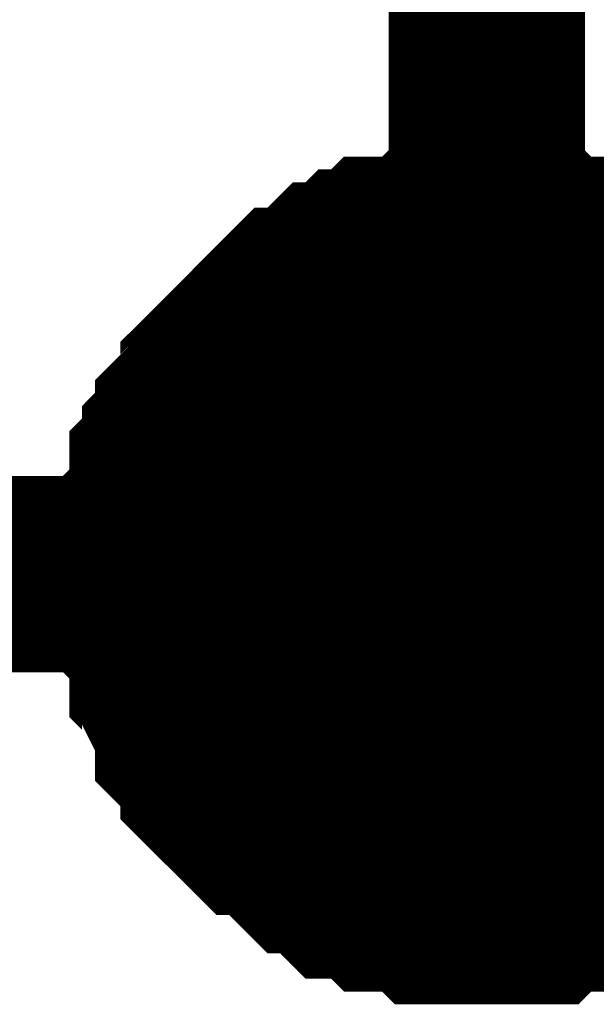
# Model space of a CAD drawing. Header units: inches. Extents: x 0 to 292, y 0 to 193.
# Tile 134 of 256: x 112.332 to 113.212, y 139.796 to 141.299. Entities that reach past the tile are written whole.
import ezdxf

# ---------------------------------------------------------------- set-up
doc = ezdxf.new("R2010")
doc.units = ezdxf.units.IN
doc.layers.add('Sheet', color=255, linetype='Continuous')

msp = doc.modelspace()

# ---------------------------------------------------------------- linework, layer by layer
at = {"layer": 'Sheet'}
for points in [[(113.0446, 142.9868, 0.2997, 0.2997, 0), (113.0446, 140.453, 0.2997, 0.2997, 0)], [(112.538, 140.453, 0.2997, 0.2997, 0), (112.538, 140.4725, 0.2997, 0.2997, 0), (112.538, 140.5114, 0.2997, 0.2997, 0), (112.538, 140.5309, 0.2997, 0.2997, 0), (112.5575, 140.5504, 0.2997, 0.2997, 0), (112.5575, 140.5699, 0.2997, 0.2997, 0), (112.5575, 140.6089, 0.2997, 0.2997, 0), (112.577, 140.6284, 0.2997, 0.2997, 0), (112.577, 140.6479, 0.2997, 0.2997, 0), (112.5964, 140.6674, 0.2997, 0.2997, 0), (112.5964, 140.6869, 0.2997, 0.2997, 0), (112.6159, 140.7064, 0.2997, 0.2997, 0), (112.6354, 140.7258, 0.2997, 0.2997, 0), (112.6354, 140.7453, 0.2997, 0.2997, 0), (112.6549, 140.7648, 0.2997, 0.2997, 0), (112.6744, 140.7843, 0.2997, 0.2997, 0), (112.6939, 140.8038, 0.2997, 0.2997, 0), (112.7133, 140.8233, 0.2997, 0.2997, 0), (112.7328, 140.8428, 0.2997, 0.2997, 0), (112.7523, 140.8623, 0.2997, 0.2997, 0), (112.7718, 140.8623, 0.2997, 0.2997, 0), (112.7913, 140.8818, 0.2997, 0.2997, 0), (112.8108, 140.9013, 0.2997, 0.2997, 0), (112.8302, 140.9013, 0.2997, 0.2997, 0), (112.8497, 140.9208, 0.2997, 0.2997, 0), (112.8692, 140.9208, 0.2997, 0.2997, 0), (112.8887, 140.9403, 0.2997, 0.2997, 0), (112.9277, 140.9403, 0.2997, 0.2997, 0), (112.9472, 140.9403, 0.2997, 0.2997, 0), (112.9666, 140.9597, 0.2997, 0.2997, 0), (112.9861, 140.9597, 0.2997, 0.2997, 0), (113.0251, 140.9597, 0.2997, 0.2997, 0), (113.0446, 140.9597, 0.2997, 0.2997, 0)], [(112.538, 140.453, 0.2997, 0.2997, 0), (112.538, 140.4725, 0.2997, 0.2997, 0), (112.538, 140.5114, 0.2997, 0.2997, 0), (112.538, 140.5309, 0.2997, 0.2997, 0), (112.5575, 140.5504, 0.2997, 0.2997, 0), (112.5575, 140.5699, 0.2997, 0.2997, 0), (112.5575, 140.6089, 0.2997, 0.2997, 0), (112.577, 140.6284, 0.2997, 0.2997, 0), (112.577, 140.6479, 0.2997, 0.2997, 0), (112.5964, 140.6674, 0.2997, 0.2997, 0), (112.5964, 140.6869, 0.2997, 0.2997, 0), (112.6159, 140.7064, 0.2997, 0.2997, 0), (112.6354, 140.7258, 0.2997, 0.2997, 0), (112.6354, 140.7453, 0.2997, 0.2997, 0), (112.6549, 140.7648, 0.2997, 0.2997, 0), (112.6744, 140.7843, 0.2997, 0.2997, 0), (112.6939, 140.8038, 0.2997, 0.2997, 0), (112.7133, 140.8233, 0.2997, 0.2997, 0), (112.7328, 140.8428, 0.2997, 0.2997, 0), (112.7523, 140.8623, 0.2997, 0.2997, 0), (112.7718, 140.8623, 0.2997, 0.2997, 0), (112.7913, 140.8818, 0.2997, 0.2997, 0), (112.8108, 140.9013, 0.2997, 0.2997, 0), (112.8302, 140.9013, 0.2997, 0.2997, 0), (112.8497, 140.9208, 0.2997, 0.2997, 0), (112.8692, 140.9208, 0.2997, 0.2997, 0), (112.8887, 140.9403, 0.2997, 0.2997, 0), (112.9277, 140.9403, 0.2997, 0.2997, 0), (112.9472, 140.9403, 0.2997, 0.2997, 0), (112.9666, 140.9597, 0.2997, 0.2997, 0), (112.9861, 140.9597, 0.2997, 0.2997, 0), (113.0251, 140.9597, 0.2997, 0.2997, 0), (113.0446, 140.9597, 0.2997, 0.2997, 0)], [(112.538, 140.453, 0.2997, 0.2997, 0), (112.538, 140.4725, 0.2997, 0.2997, 0), (112.538, 140.5114, 0.2997, 0.2997, 0), (112.538, 140.5309, 0.2997, 0.2997, 0), (112.5575, 140.5504, 0.2997, 0.2997, 0), (112.5575, 140.5699, 0.2997, 0.2997, 0), (112.5575, 140.6089, 0.2997, 0.2997, 0), (112.577, 140.6284, 0.2997, 0.2997, 0), (112.577, 140.6479, 0.2997, 0.2997, 0), (112.5964, 140.6674, 0.2997, 0.2997, 0), (112.5964, 140.6869, 0.2997, 0.2997, 0), (112.6159, 140.7064, 0.2997, 0.2997, 0), (112.6354, 140.7258, 0.2997, 0.2997, 0), (112.6354, 140.7453, 0.2997, 0.2997, 0), (112.6549, 140.7648, 0.2997, 0.2997, 0), (112.6744, 140.7843, 0.2997, 0.2997, 0), (112.6939, 140.8038, 0.2997, 0.2997, 0), (112.7133, 140.8233, 0.2997, 0.2997, 0), (112.7328, 140.8428, 0.2997, 0.2997, 0), (112.7523, 140.8623, 0.2997, 0.2997, 0), (112.7718, 140.8623, 0.2997, 0.2997, 0), (112.7913, 140.8818, 0.2997, 0.2997, 0), (112.8108, 140.9013, 0.2997, 0.2997, 0), (112.8302, 140.9013, 0.2997, 0.2997, 0), (112.8497, 140.9208, 0.2997, 0.2997, 0), (112.8692, 140.9208, 0.2997, 0.2997, 0), (112.8887, 140.9403, 0.2997, 0.2997, 0), (112.9277, 140.9403, 0.2997, 0.2997, 0), (112.9472, 140.9403, 0.2997, 0.2997, 0), (112.9666, 140.9597, 0.2997, 0.2997, 0), (112.9861, 140.9597, 0.2997, 0.2997, 0), (113.0251, 140.9597, 0.2997, 0.2997, 0), (113.0446, 140.9597, 0.2997, 0.2997, 0)], [(112.538, 140.453, 0.2997, 0.2997, 0), (112.538, 140.4725, 0.2997, 0.2997, 0), (112.538, 140.5114, 0.2997, 0.2997, 0), (112.538, 140.5309, 0.2997, 0.2997, 0), (112.5575, 140.5504, 0.2997, 0.2997, 0), (112.5575, 140.5699, 0.2997, 0.2997, 0), (112.5575, 140.6089, 0.2997, 0.2997, 0), (112.577, 140.6284, 0.2997, 0.2997, 0), (112.577, 140.6479, 0.2997, 0.2997, 0), (112.5964, 140.6674, 0.2997, 0.2997, 0), (112.5964, 140.6869, 0.2997, 0.2997, 0), (112.6159, 140.7064, 0.2997, 0.2997, 0), (112.6354, 140.7258, 0.2997, 0.2997, 0), (112.6354, 140.7453, 0.2997, 0.2997, 0), (112.6549, 140.7648, 0.2997, 0.2997, 0), (112.6744, 140.7843, 0.2997, 0.2997, 0), (112.6939, 140.8038, 0.2997, 0.2997, 0), (112.7133, 140.8233, 0.2997, 0.2997, 0), (112.7328, 140.8428, 0.2997, 0.2997, 0), (112.7523, 140.8623, 0.2997, 0.2997, 0), (112.7718, 140.8623, 0.2997, 0.2997, 0), (112.7913, 140.8818, 0.2997, 0.2997, 0), (112.8108, 140.9013, 0.2997, 0.2997, 0), (112.8302, 140.9013, 0.2997, 0.2997, 0), (112.8497, 140.9208, 0.2997, 0.2997, 0), (112.8692, 140.9208, 0.2997, 0.2997, 0), (112.8887, 140.9403, 0.2997, 0.2997, 0), (112.9277, 140.9403, 0.2997, 0.2997, 0), (112.9472, 140.9403, 0.2997, 0.2997, 0), (112.9666, 140.9597, 0.2997, 0.2997, 0), (112.9861, 140.9597, 0.2997, 0.2997, 0), (113.0251, 140.9597, 0.2997, 0.2997, 0), (113.0446, 140.9597, 0.2997, 0.2997, 0)], [(112.538, 140.453, 0.2997, 0.2997, 0), (112.538, 140.4725, 0.2997, 0.2997, 0), (112.538, 140.5114, 0.2997, 0.2997, 0), (112.538, 140.5309, 0.2997, 0.2997, 0), (112.5575, 140.5504, 0.2997, 0.2997, 0), (112.5575, 140.5699, 0.2997, 0.2997, 0), (112.5575, 140.6089, 0.2997, 0.2997, 0), (112.577, 140.6284, 0.2997, 0.2997, 0), (112.577, 140.6479, 0.2997, 0.2997, 0), (112.5964, 140.6674, 0.2997, 0.2997, 0), (112.5964, 140.6869, 0.2997, 0.2997, 0), (112.6159, 140.7064, 0.2997, 0.2997, 0), (112.6354, 140.7258, 0.2997, 0.2997, 0), (112.6354, 140.7453, 0.2997, 0.2997, 0), (112.6549, 140.7648, 0.2997, 0.2997, 0), (112.6744, 140.7843, 0.2997, 0.2997, 0), (112.6939, 140.8038, 0.2997, 0.2997, 0), (112.7133, 140.8233, 0.2997, 0.2997, 0), (112.7328, 140.8428, 0.2997, 0.2997, 0), (112.7523, 140.8623, 0.2997, 0.2997, 0), (112.7718, 140.8623, 0.2997, 0.2997, 0), (112.7913, 140.8818, 0.2997, 0.2997, 0), (112.8108, 140.9013, 0.2997, 0.2997, 0), (112.8302, 140.9013, 0.2997, 0.2997, 0), (112.8497, 140.9208, 0.2997, 0.2997, 0), (112.8692, 140.9208, 0.2997, 0.2997, 0), (112.8887, 140.9403, 0.2997, 0.2997, 0), (112.9277, 140.9403, 0.2997, 0.2997, 0), (112.9472, 140.9403, 0.2997, 0.2997, 0), (112.9666, 140.9597, 0.2997, 0.2997, 0), (112.9861, 140.9597, 0.2997, 0.2997, 0), (113.0251, 140.9597, 0.2997, 0.2997, 0), (113.0446, 140.9597, 0.2997, 0.2997, 0)], [(113.0446, 140.9597, 0.2997, 0.2997, 0), (113.0446, 140.9597, 0.2997, 0.2997, 0)], [(113.0446, 140.9597, 0.2997, 0.2997, 0), (113.0641, 140.9597, 0.2997, 0.2997, 0), (113.103, 140.9597, 0.2997, 0.2997, 0), (113.1225, 140.9597, 0.2997, 0.2997, 0), (113.142, 140.9403, 0.2997, 0.2997, 0), (113.181, 140.9403, 0.2997, 0.2997, 0), (113.2004, 140.9403, 0.2997, 0.2997, 0), (113.2199, 140.9208, 0.2997, 0.2997, 0), (113.2394, 140.9208, 0.2997, 0.2997, 0), (113.2784, 140.9013, 0.2997, 0.2997, 0), (113.2979, 140.9013, 0.2997, 0.2997, 0), (113.3173, 140.8818, 0.2997, 0.2997, 0), (113.3368, 140.8623, 0.2997, 0.2997, 0), (113.3563, 140.8623, 0.2997, 0.2997, 0), (113.3758, 140.8428, 0.2997, 0.2997, 0)], [(113.0446, 140.9597, 0.2997, 0.2997, 0), (113.0446, 140.9597, 0.2997, 0.2997, 0)], [(113.0446, 140.9597, 0.2997, 0.2997, 0), (113.0641, 140.9597, 0.2997, 0.2997, 0), (113.103, 140.9597, 0.2997, 0.2997, 0), (113.1225, 140.9597, 0.2997, 0.2997, 0), (113.142, 140.9403, 0.2997, 0.2997, 0), (113.181, 140.9403, 0.2997, 0.2997, 0), (113.2004, 140.9403, 0.2997, 0.2997, 0), (113.2199, 140.9208, 0.2997, 0.2997, 0), (113.2394, 140.9208, 0.2997, 0.2997, 0), (113.2784, 140.9013, 0.2997, 0.2997, 0), (113.2979, 140.9013, 0.2997, 0.2997, 0), (113.3173, 140.8818, 0.2997, 0.2997, 0), (113.3368, 140.8623, 0.2997, 0.2997, 0), (113.3563, 140.8623, 0.2997, 0.2997, 0), (113.3758, 140.8428, 0.2997, 0.2997, 0)], [(113.0446, 140.9597, 0.2997, 0.2997, 0), (113.0446, 140.9597, 0.2997, 0.2997, 0)], [(113.0446, 140.9597, 0.2997, 0.2997, 0), (113.0641, 140.9597, 0.2997, 0.2997, 0), (113.103, 140.9597, 0.2997, 0.2997, 0), (113.1225, 140.9597, 0.2997, 0.2997, 0), (113.142, 140.9403, 0.2997, 0.2997, 0), (113.181, 140.9403, 0.2997, 0.2997, 0), (113.2004, 140.9403, 0.2997, 0.2997, 0), (113.2199, 140.9208, 0.2997, 0.2997, 0), (113.2394, 140.9208, 0.2997, 0.2997, 0), (113.2784, 140.9013, 0.2997, 0.2997, 0), (113.2979, 140.9013, 0.2997, 0.2997, 0), (113.3173, 140.8818, 0.2997, 0.2997, 0), (113.3368, 140.8623, 0.2997, 0.2997, 0), (113.3563, 140.8623, 0.2997, 0.2997, 0), (113.3758, 140.8428, 0.2997, 0.2997, 0)], [(113.0446, 140.9597, 0.2997, 0.2997, 0), (113.0446, 140.9597, 0.2997, 0.2997, 0)], [(113.0446, 140.9597, 0.2997, 0.2997, 0), (113.0641, 140.9597, 0.2997, 0.2997, 0), (113.103, 140.9597, 0.2997, 0.2997, 0), (113.1225, 140.9597, 0.2997, 0.2997, 0), (113.142, 140.9403, 0.2997, 0.2997, 0), (113.181, 140.9403, 0.2997, 0.2997, 0), (113.2004, 140.9403, 0.2997, 0.2997, 0), (113.2199, 140.9208, 0.2997, 0.2997, 0), (113.2394, 140.9208, 0.2997, 0.2997, 0), (113.2784, 140.9013, 0.2997, 0.2997, 0), (113.2979, 140.9013, 0.2997, 0.2997, 0), (113.3173, 140.8818, 0.2997, 0.2997, 0), (113.3368, 140.8623, 0.2997, 0.2997, 0), (113.3563, 140.8623, 0.2997, 0.2997, 0), (113.3758, 140.8428, 0.2997, 0.2997, 0)], [(113.0446, 140.9597, 0.2997, 0.2997, 0), (113.0446, 140.9597, 0.2997, 0.2997, 0)], [(113.0446, 140.9597, 0.2997, 0.2997, 0), (113.0641, 140.9597, 0.2997, 0.2997, 0), (113.103, 140.9597, 0.2997, 0.2997, 0), (113.1225, 140.9597, 0.2997, 0.2997, 0), (113.142, 140.9403, 0.2997, 0.2997, 0), (113.181, 140.9403, 0.2997, 0.2997, 0), (113.2004, 140.9403, 0.2997, 0.2997, 0), (113.2199, 140.9208, 0.2997, 0.2997, 0), (113.2394, 140.9208, 0.2997, 0.2997, 0), (113.2784, 140.9013, 0.2997, 0.2997, 0), (113.2979, 140.9013, 0.2997, 0.2997, 0), (113.3173, 140.8818, 0.2997, 0.2997, 0), (113.3368, 140.8623, 0.2997, 0.2997, 0), (113.3563, 140.8623, 0.2997, 0.2997, 0), (113.3758, 140.8428, 0.2997, 0.2997, 0)], [(112.538, 140.453, 0.0991, 0.0991, 0), (112.538, 140.4725, 0.0991, 0.0991, 0), (112.538, 140.5114, 0.0991, 0.0991, 0), (112.538, 140.5309, 0.0991, 0.0991, 0), (112.5575, 140.5504, 0.0991, 0.0991, 0), (112.5575, 140.5699, 0.0991, 0.0991, 0), (112.5575, 140.6089, 0.0991, 0.0991, 0), (112.577, 140.6284, 0.0991, 0.0991, 0), (112.577, 140.6479, 0.0991, 0.0991, 0), (112.5964, 140.6674, 0.0991, 0.0991, 0), (112.5964, 140.6869, 0.0991, 0.0991, 0), (112.6159, 140.7064, 0.0991, 0.0991, 0), (112.6354, 140.7258, 0.0991, 0.0991, 0), (112.6354, 140.7453, 0.0991, 0.0991, 0), (112.6549, 140.7648, 0.0991, 0.0991, 0), (112.6744, 140.7843, 0.0991, 0.0991, 0), (112.6939, 140.8038, 0.0991, 0.0991, 0), (112.7133, 140.8233, 0.0991, 0.0991, 0), (112.7328, 140.8428, 0.0991, 0.0991, 0), (112.7523, 140.8623, 0.0991, 0.0991, 0), (112.7718, 140.8623, 0.0991, 0.0991, 0), (112.7913, 140.8818, 0.0991, 0.0991, 0), (112.8108, 140.9013, 0.0991, 0.0991, 0), (112.8302, 140.9013, 0.0991, 0.0991, 0), (112.8497, 140.9208, 0.0991, 0.0991, 0), (112.8692, 140.9208, 0.0991, 0.0991, 0), (112.8887, 140.9403, 0.0991, 0.0991, 0), (112.9277, 140.9403, 0.0991, 0.0991, 0), (112.9472, 140.9403, 0.0991, 0.0991, 0), (112.9666, 140.9597, 0.0991, 0.0991, 0), (112.9861, 140.9597, 0.0991, 0.0991, 0), (113.0251, 140.9597, 0.0991, 0.0991, 0), (113.0446, 140.9597, 0.0991, 0.0991, 0)], [(112.538, 140.453, 0.0991, 0.0991, 0), (112.538, 140.4725, 0.0991, 0.0991, 0), (112.538, 140.5114, 0.0991, 0.0991, 0), (112.538, 140.5309, 0.0991, 0.0991, 0), (112.5575, 140.5504, 0.0991, 0.0991, 0), (112.5575, 140.5699, 0.0991, 0.0991, 0), (112.5575, 140.6089, 0.0991, 0.0991, 0), (112.577, 140.6284, 0.0991, 0.0991, 0), (112.577, 140.6479, 0.0991, 0.0991, 0), (112.5964, 140.6674, 0.0991, 0.0991, 0), (112.5964, 140.6869, 0.0991, 0.0991, 0), (112.6159, 140.7064, 0.0991, 0.0991, 0), (112.6354, 140.7258, 0.0991, 0.0991, 0), (112.6354, 140.7453, 0.0991, 0.0991, 0), (112.6549, 140.7648, 0.0991, 0.0991, 0), (112.6744, 140.7843, 0.0991, 0.0991, 0), (112.6939, 140.8038, 0.0991, 0.0991, 0), (112.7133, 140.8233, 0.0991, 0.0991, 0), (112.7328, 140.8428, 0.0991, 0.0991, 0), (112.7523, 140.8623, 0.0991, 0.0991, 0), (112.7718, 140.8623, 0.0991, 0.0991, 0), (112.7913, 140.8818, 0.0991, 0.0991, 0), (112.8108, 140.9013, 0.0991, 0.0991, 0), (112.8302, 140.9013, 0.0991, 0.0991, 0), (112.8497, 140.9208, 0.0991, 0.0991, 0), (112.8692, 140.9208, 0.0991, 0.0991, 0), (112.8887, 140.9403, 0.0991, 0.0991, 0), (112.9277, 140.9403, 0.0991, 0.0991, 0), (112.9472, 140.9403, 0.0991, 0.0991, 0), (112.9666, 140.9597, 0.0991, 0.0991, 0), (112.9861, 140.9597, 0.0991, 0.0991, 0), (113.0251, 140.9597, 0.0991, 0.0991, 0), (113.0446, 140.9597, 0.0991, 0.0991, 0)], [(112.538, 140.453, 0.0991, 0.0991, 0), (112.538, 140.4725, 0.0991, 0.0991, 0), (112.538, 140.5114, 0.0991, 0.0991, 0), (112.538, 140.5309, 0.0991, 0.0991, 0), (112.5575, 140.5504, 0.0991, 0.0991, 0), (112.5575, 140.5699, 0.0991, 0.0991, 0), (112.5575, 140.6089, 0.0991, 0.0991, 0), (112.577, 140.6284, 0.0991, 0.0991, 0), (112.577, 140.6479, 0.0991, 0.0991, 0), (112.5964, 140.6674, 0.0991, 0.0991, 0), (112.5964, 140.6869, 0.0991, 0.0991, 0), (112.6159, 140.7064, 0.0991, 0.0991, 0), (112.6354, 140.7258, 0.0991, 0.0991, 0), (112.6354, 140.7453, 0.0991, 0.0991, 0), (112.6549, 140.7648, 0.0991, 0.0991, 0), (112.6744, 140.7843, 0.0991, 0.0991, 0), (112.6939, 140.8038, 0.0991, 0.0991, 0), (112.7133, 140.8233, 0.0991, 0.0991, 0), (112.7328, 140.8428, 0.0991, 0.0991, 0), (112.7523, 140.8623, 0.0991, 0.0991, 0), (112.7718, 140.8623, 0.0991, 0.0991, 0), (112.7913, 140.8818, 0.0991, 0.0991, 0), (112.8108, 140.9013, 0.0991, 0.0991, 0), (112.8302, 140.9013, 0.0991, 0.0991, 0), (112.8497, 140.9208, 0.0991, 0.0991, 0), (112.8692, 140.9208, 0.0991, 0.0991, 0), (112.8887, 140.9403, 0.0991, 0.0991, 0), (112.9277, 140.9403, 0.0991, 0.0991, 0), (112.9472, 140.9403, 0.0991, 0.0991, 0), (112.9666, 140.9597, 0.0991, 0.0991, 0), (112.9861, 140.9597, 0.0991, 0.0991, 0), (113.0251, 140.9597, 0.0991, 0.0991, 0), (113.0446, 140.9597, 0.0991, 0.0991, 0)], [(112.538, 140.453, 0.0991, 0.0991, 0), (112.538, 140.4725, 0.0991, 0.0991, 0), (112.538, 140.5114, 0.0991, 0.0991, 0), (112.538, 140.5309, 0.0991, 0.0991, 0), (112.5575, 140.5504, 0.0991, 0.0991, 0), (112.5575, 140.5699, 0.0991, 0.0991, 0), (112.5575, 140.6089, 0.0991, 0.0991, 0), (112.577, 140.6284, 0.0991, 0.0991, 0), (112.577, 140.6479, 0.0991, 0.0991, 0), (112.5964, 140.6674, 0.0991, 0.0991, 0), (112.5964, 140.6869, 0.0991, 0.0991, 0), (112.6159, 140.7064, 0.0991, 0.0991, 0), (112.6354, 140.7258, 0.0991, 0.0991, 0), (112.6354, 140.7453, 0.0991, 0.0991, 0), (112.6549, 140.7648, 0.0991, 0.0991, 0), (112.6744, 140.7843, 0.0991, 0.0991, 0), (112.6939, 140.8038, 0.0991, 0.0991, 0), (112.7133, 140.8233, 0.0991, 0.0991, 0), (112.7328, 140.8428, 0.0991, 0.0991, 0), (112.7523, 140.8623, 0.0991, 0.0991, 0), (112.7718, 140.8623, 0.0991, 0.0991, 0), (112.7913, 140.8818, 0.0991, 0.0991, 0), (112.8108, 140.9013, 0.0991, 0.0991, 0), (112.8302, 140.9013, 0.0991, 0.0991, 0), (112.8497, 140.9208, 0.0991, 0.0991, 0), (112.8692, 140.9208, 0.0991, 0.0991, 0), (112.8887, 140.9403, 0.0991, 0.0991, 0), (112.9277, 140.9403, 0.0991, 0.0991, 0), (112.9472, 140.9403, 0.0991, 0.0991, 0), (112.9666, 140.9597, 0.0991, 0.0991, 0), (112.9861, 140.9597, 0.0991, 0.0991, 0), (113.0251, 140.9597, 0.0991, 0.0991, 0), (113.0446, 140.9597, 0.0991, 0.0991, 0)], [(112.538, 140.453, 0.0991, 0.0991, 0), (112.538, 140.4725, 0.0991, 0.0991, 0), (112.538, 140.5114, 0.0991, 0.0991, 0), (112.538, 140.5309, 0.0991, 0.0991, 0), (112.5575, 140.5504, 0.0991, 0.0991, 0), (112.5575, 140.5699, 0.0991, 0.0991, 0), (112.5575, 140.6089, 0.0991, 0.0991, 0), (112.577, 140.6284, 0.0991, 0.0991, 0), (112.577, 140.6479, 0.0991, 0.0991, 0), (112.5964, 140.6674, 0.0991, 0.0991, 0), (112.5964, 140.6869, 0.0991, 0.0991, 0), (112.6159, 140.7064, 0.0991, 0.0991, 0), (112.6354, 140.7258, 0.0991, 0.0991, 0), (112.6354, 140.7453, 0.0991, 0.0991, 0), (112.6549, 140.7648, 0.0991, 0.0991, 0), (112.6744, 140.7843, 0.0991, 0.0991, 0), (112.6939, 140.8038, 0.0991, 0.0991, 0), (112.7133, 140.8233, 0.0991, 0.0991, 0), (112.7328, 140.8428, 0.0991, 0.0991, 0), (112.7523, 140.8623, 0.0991, 0.0991, 0), (112.7718, 140.8623, 0.0991, 0.0991, 0), (112.7913, 140.8818, 0.0991, 0.0991, 0), (112.8108, 140.9013, 0.0991, 0.0991, 0), (112.8302, 140.9013, 0.0991, 0.0991, 0), (112.8497, 140.9208, 0.0991, 0.0991, 0), (112.8692, 140.9208, 0.0991, 0.0991, 0), (112.8887, 140.9403, 0.0991, 0.0991, 0), (112.9277, 140.9403, 0.0991, 0.0991, 0), (112.9472, 140.9403, 0.0991, 0.0991, 0), (112.9666, 140.9597, 0.0991, 0.0991, 0), (112.9861, 140.9597, 0.0991, 0.0991, 0), (113.0251, 140.9597, 0.0991, 0.0991, 0), (113.0446, 140.9597, 0.0991, 0.0991, 0)], [(113.0446, 140.9597, 0.0991, 0.0991, 0), (113.0446, 140.9597, 0.0991, 0.0991, 0)], [(113.0446, 140.9597, 0.0991, 0.0991, 0), (113.0641, 140.9597, 0.0991, 0.0991, 0), (113.103, 140.9597, 0.0991, 0.0991, 0), (113.1225, 140.9597, 0.0991, 0.0991, 0), (113.142, 140.9403, 0.0991, 0.0991, 0), (113.181, 140.9403, 0.0991, 0.0991, 0), (113.2004, 140.9403, 0.0991, 0.0991, 0), (113.2199, 140.9208, 0.0991, 0.0991, 0), (113.2394, 140.9208, 0.0991, 0.0991, 0), (113.2784, 140.9013, 0.0991, 0.0991, 0)], [(113.0446, 140.9597, 0.0991, 0.0991, 0), (113.0446, 140.9597, 0.0991, 0.0991, 0)], [(113.0446, 140.9597, 0.0991, 0.0991, 0), (113.0641, 140.9597, 0.0991, 0.0991, 0), (113.103, 140.9597, 0.0991, 0.0991, 0), (113.1225, 140.9597, 0.0991, 0.0991, 0), (113.142, 140.9403, 0.0991, 0.0991, 0), (113.181, 140.9403, 0.0991, 0.0991, 0), (113.2004, 140.9403, 0.0991, 0.0991, 0), (113.2199, 140.9208, 0.0991, 0.0991, 0), (113.2394, 140.9208, 0.0991, 0.0991, 0), (113.2784, 140.9013, 0.0991, 0.0991, 0)], [(113.0446, 140.9597, 0.0991, 0.0991, 0), (113.0446, 140.9597, 0.0991, 0.0991, 0)], [(113.0446, 140.9597, 0.0991, 0.0991, 0), (113.0641, 140.9597, 0.0991, 0.0991, 0), (113.103, 140.9597, 0.0991, 0.0991, 0), (113.1225, 140.9597, 0.0991, 0.0991, 0), (113.142, 140.9403, 0.0991, 0.0991, 0), (113.181, 140.9403, 0.0991, 0.0991, 0), (113.2004, 140.9403, 0.0991, 0.0991, 0), (113.2199, 140.9208, 0.0991, 0.0991, 0), (113.2394, 140.9208, 0.0991, 0.0991, 0), (113.2784, 140.9013, 0.0991, 0.0991, 0)], [(113.0446, 140.9597, 0.0991, 0.0991, 0), (113.0446, 140.9597, 0.0991, 0.0991, 0)], [(113.0446, 140.9597, 0.0991, 0.0991, 0), (113.0641, 140.9597, 0.0991, 0.0991, 0), (113.103, 140.9597, 0.0991, 0.0991, 0), (113.1225, 140.9597, 0.0991, 0.0991, 0), (113.142, 140.9403, 0.0991, 0.0991, 0), (113.181, 140.9403, 0.0991, 0.0991, 0), (113.2004, 140.9403, 0.0991, 0.0991, 0), (113.2199, 140.9208, 0.0991, 0.0991, 0), (113.2394, 140.9208, 0.0991, 0.0991, 0), (113.2784, 140.9013, 0.0991, 0.0991, 0)], [(113.0446, 140.9597, 0.0991, 0.0991, 0), (113.0446, 140.9597, 0.0991, 0.0991, 0)], [(113.0446, 140.9597, 0.0991, 0.0991, 0), (113.0641, 140.9597, 0.0991, 0.0991, 0), (113.103, 140.9597, 0.0991, 0.0991, 0), (113.1225, 140.9597, 0.0991, 0.0991, 0), (113.142, 140.9403, 0.0991, 0.0991, 0), (113.181, 140.9403, 0.0991, 0.0991, 0), (113.2004, 140.9403, 0.0991, 0.0991, 0), (113.2199, 140.9208, 0.0991, 0.0991, 0), (113.2394, 140.9208, 0.0991, 0.0991, 0), (113.2784, 140.9013, 0.0991, 0.0991, 0)], [(112.0314, 140.453, 0.2997, 0.2997, 0), (113.0446, 140.453, 0.2997, 0.2997, 0), (116.1035, 140.453, 0.2997, 0.2997, 0)], [(113.0446, 139.9462, 0.2997, 0.2997, 0), (113.0251, 139.9462, 0.2997, 0.2997, 0), (112.9861, 139.9462, 0.2997, 0.2997, 0), (112.9666, 139.9462, 0.2997, 0.2997, 0), (112.9472, 139.9657, 0.2997, 0.2997, 0), (112.9277, 139.9657, 0.2997, 0.2997, 0), (112.8887, 139.9657, 0.2997, 0.2997, 0), (112.8692, 139.9852, 0.2997, 0.2997, 0), (112.8497, 139.9852, 0.2997, 0.2997, 0), (112.8302, 139.9852, 0.2997, 0.2997, 0), (112.8108, 140.0047, 0.2997, 0.2997, 0), (112.7913, 140.0242, 0.2997, 0.2997, 0), (112.7718, 140.0242, 0.2997, 0.2997, 0), (112.7523, 140.0437, 0.2997, 0.2997, 0), (112.7328, 140.0632, 0.2997, 0.2997, 0), (112.7133, 140.0826, 0.2997, 0.2997, 0), (112.6939, 140.0826, 0.2997, 0.2997, 0), (112.6744, 140.1021, 0.2997, 0.2997, 0), (112.6549, 140.1216, 0.2997, 0.2997, 0), (112.6354, 140.1411, 0.2997, 0.2997, 0), (112.6354, 140.1606, 0.2997, 0.2997, 0), (112.6159, 140.1801, 0.2997, 0.2997, 0), (112.5964, 140.1996, 0.2997, 0.2997, 0), (112.5964, 140.2191, 0.2997, 0.2997, 0), (112.577, 140.2581, 0.2997, 0.2997, 0), (112.577, 140.2776, 0.2997, 0.2997, 0), (112.5575, 140.297, 0.2997, 0.2997, 0), (112.5575, 140.3165, 0.2997, 0.2997, 0), (112.5575, 140.3555, 0.2997, 0.2997, 0), (112.538, 140.375, 0.2997, 0.2997, 0), (112.538, 140.3945, 0.2997, 0.2997, 0), (112.538, 140.4335, 0.2997, 0.2997, 0), (112.538, 140.453, 0.2997, 0.2997, 0)], [(112.538, 140.453, 0.2997, 0.2997, 0), (112.538, 140.453, 0.2997, 0.2997, 0)], [(113.0446, 139.9462, 0.2997, 0.2997, 0), (113.0251, 139.9462, 0.2997, 0.2997, 0), (112.9861, 139.9462, 0.2997, 0.2997, 0), (112.9666, 139.9462, 0.2997, 0.2997, 0), (112.9472, 139.9657, 0.2997, 0.2997, 0), (112.9277, 139.9657, 0.2997, 0.2997, 0), (112.8887, 139.9657, 0.2997, 0.2997, 0), (112.8692, 139.9852, 0.2997, 0.2997, 0), (112.8497, 139.9852, 0.2997, 0.2997, 0), (112.8302, 139.9852, 0.2997, 0.2997, 0), (112.8108, 140.0047, 0.2997, 0.2997, 0), (112.7913, 140.0242, 0.2997, 0.2997, 0), (112.7718, 140.0242, 0.2997, 0.2997, 0), (112.7523, 140.0437, 0.2997, 0.2997, 0), (112.7328, 140.0632, 0.2997, 0.2997, 0), (112.7133, 140.0826, 0.2997, 0.2997, 0), (112.6939, 140.0826, 0.2997, 0.2997, 0), (112.6744, 140.1021, 0.2997, 0.2997, 0), (112.6549, 140.1216, 0.2997, 0.2997, 0), (112.6354, 140.1411, 0.2997, 0.2997, 0), (112.6354, 140.1606, 0.2997, 0.2997, 0), (112.6159, 140.1801, 0.2997, 0.2997, 0), (112.5964, 140.1996, 0.2997, 0.2997, 0), (112.5964, 140.2191, 0.2997, 0.2997, 0), (112.577, 140.2581, 0.2997, 0.2997, 0), (112.577, 140.2776, 0.2997, 0.2997, 0), (112.5575, 140.297, 0.2997, 0.2997, 0), (112.5575, 140.3165, 0.2997, 0.2997, 0), (112.5575, 140.3555, 0.2997, 0.2997, 0), (112.538, 140.375, 0.2997, 0.2997, 0), (112.538, 140.3945, 0.2997, 0.2997, 0), (112.538, 140.4335, 0.2997, 0.2997, 0), (112.538, 140.453, 0.2997, 0.2997, 0)], [(112.538, 140.453, 0.2997, 0.2997, 0), (112.538, 140.453, 0.2997, 0.2997, 0)], [(113.0446, 139.9462, 0.2997, 0.2997, 0), (113.0251, 139.9462, 0.2997, 0.2997, 0), (112.9861, 139.9462, 0.2997, 0.2997, 0), (112.9666, 139.9462, 0.2997, 0.2997, 0), (112.9472, 139.9657, 0.2997, 0.2997, 0), (112.9277, 139.9657, 0.2997, 0.2997, 0), (112.8887, 139.9657, 0.2997, 0.2997, 0), (112.8692, 139.9852, 0.2997, 0.2997, 0), (112.8497, 139.9852, 0.2997, 0.2997, 0), (112.8302, 139.9852, 0.2997, 0.2997, 0), (112.8108, 140.0047, 0.2997, 0.2997, 0), (112.7913, 140.0242, 0.2997, 0.2997, 0), (112.7718, 140.0242, 0.2997, 0.2997, 0), (112.7523, 140.0437, 0.2997, 0.2997, 0), (112.7328, 140.0632, 0.2997, 0.2997, 0), (112.7133, 140.0826, 0.2997, 0.2997, 0), (112.6939, 140.0826, 0.2997, 0.2997, 0), (112.6744, 140.1021, 0.2997, 0.2997, 0), (112.6549, 140.1216, 0.2997, 0.2997, 0), (112.6354, 140.1411, 0.2997, 0.2997, 0), (112.6354, 140.1606, 0.2997, 0.2997, 0), (112.6159, 140.1801, 0.2997, 0.2997, 0), (112.5964, 140.1996, 0.2997, 0.2997, 0), (112.5964, 140.2191, 0.2997, 0.2997, 0), (112.577, 140.2581, 0.2997, 0.2997, 0), (112.577, 140.2776, 0.2997, 0.2997, 0), (112.5575, 140.297, 0.2997, 0.2997, 0), (112.5575, 140.3165, 0.2997, 0.2997, 0), (112.5575, 140.3555, 0.2997, 0.2997, 0), (112.538, 140.375, 0.2997, 0.2997, 0), (112.538, 140.3945, 0.2997, 0.2997, 0), (112.538, 140.4335, 0.2997, 0.2997, 0), (112.538, 140.453, 0.2997, 0.2997, 0)], [(112.538, 140.453, 0.2997, 0.2997, 0), (112.538, 140.453, 0.2997, 0.2997, 0)], [(113.0446, 139.9462, 0.2997, 0.2997, 0), (113.0251, 139.9462, 0.2997, 0.2997, 0), (112.9861, 139.9462, 0.2997, 0.2997, 0), (112.9666, 139.9462, 0.2997, 0.2997, 0), (112.9472, 139.9657, 0.2997, 0.2997, 0), (112.9277, 139.9657, 0.2997, 0.2997, 0), (112.8887, 139.9657, 0.2997, 0.2997, 0), (112.8692, 139.9852, 0.2997, 0.2997, 0), (112.8497, 139.9852, 0.2997, 0.2997, 0), (112.8302, 139.9852, 0.2997, 0.2997, 0), (112.8108, 140.0047, 0.2997, 0.2997, 0), (112.7913, 140.0242, 0.2997, 0.2997, 0), (112.7718, 140.0242, 0.2997, 0.2997, 0), (112.7523, 140.0437, 0.2997, 0.2997, 0), (112.7328, 140.0632, 0.2997, 0.2997, 0), (112.7133, 140.0826, 0.2997, 0.2997, 0), (112.6939, 140.0826, 0.2997, 0.2997, 0), (112.6744, 140.1021, 0.2997, 0.2997, 0), (112.6549, 140.1216, 0.2997, 0.2997, 0), (112.6354, 140.1411, 0.2997, 0.2997, 0), (112.6354, 140.1606, 0.2997, 0.2997, 0), (112.6159, 140.1801, 0.2997, 0.2997, 0), (112.5964, 140.1996, 0.2997, 0.2997, 0), (112.5964, 140.2191, 0.2997, 0.2997, 0), (112.577, 140.2581, 0.2997, 0.2997, 0), (112.577, 140.2776, 0.2997, 0.2997, 0), (112.5575, 140.297, 0.2997, 0.2997, 0), (112.5575, 140.3165, 0.2997, 0.2997, 0), (112.5575, 140.3555, 0.2997, 0.2997, 0), (112.538, 140.375, 0.2997, 0.2997, 0), (112.538, 140.3945, 0.2997, 0.2997, 0), (112.538, 140.4335, 0.2997, 0.2997, 0), (112.538, 140.453, 0.2997, 0.2997, 0)], [(112.538, 140.453, 0.2997, 0.2997, 0), (112.538, 140.453, 0.2997, 0.2997, 0)], [(113.0446, 139.9462, 0.2997, 0.2997, 0), (113.0251, 139.9462, 0.2997, 0.2997, 0), (112.9861, 139.9462, 0.2997, 0.2997, 0), (112.9666, 139.9462, 0.2997, 0.2997, 0), (112.9472, 139.9657, 0.2997, 0.2997, 0), (112.9277, 139.9657, 0.2997, 0.2997, 0), (112.8887, 139.9657, 0.2997, 0.2997, 0), (112.8692, 139.9852, 0.2997, 0.2997, 0), (112.8497, 139.9852, 0.2997, 0.2997, 0), (112.8302, 139.9852, 0.2997, 0.2997, 0), (112.8108, 140.0047, 0.2997, 0.2997, 0), (112.7913, 140.0242, 0.2997, 0.2997, 0), (112.7718, 140.0242, 0.2997, 0.2997, 0), (112.7523, 140.0437, 0.2997, 0.2997, 0), (112.7328, 140.0632, 0.2997, 0.2997, 0), (112.7133, 140.0826, 0.2997, 0.2997, 0), (112.6939, 140.0826, 0.2997, 0.2997, 0), (112.6744, 140.1021, 0.2997, 0.2997, 0), (112.6549, 140.1216, 0.2997, 0.2997, 0), (112.6354, 140.1411, 0.2997, 0.2997, 0), (112.6354, 140.1606, 0.2997, 0.2997, 0), (112.6159, 140.1801, 0.2997, 0.2997, 0), (112.5964, 140.1996, 0.2997, 0.2997, 0), (112.5964, 140.2191, 0.2997, 0.2997, 0), (112.577, 140.2581, 0.2997, 0.2997, 0), (112.577, 140.2776, 0.2997, 0.2997, 0), (112.5575, 140.297, 0.2997, 0.2997, 0), (112.5575, 140.3165, 0.2997, 0.2997, 0), (112.5575, 140.3555, 0.2997, 0.2997, 0), (112.538, 140.375, 0.2997, 0.2997, 0), (112.538, 140.3945, 0.2997, 0.2997, 0), (112.538, 140.4335, 0.2997, 0.2997, 0), (112.538, 140.453, 0.2997, 0.2997, 0)], [(112.538, 140.453, 0.2997, 0.2997, 0), (112.538, 140.453, 0.2997, 0.2997, 0)], [(113.0446, 139.9462, 0.0991, 0.0991, 0), (113.0251, 139.9462, 0.0991, 0.0991, 0), (112.9861, 139.9462, 0.0991, 0.0991, 0), (112.9666, 139.9462, 0.0991, 0.0991, 0), (112.9472, 139.9657, 0.0991, 0.0991, 0), (112.9277, 139.9657, 0.0991, 0.0991, 0), (112.8887, 139.9657, 0.0991, 0.0991, 0), (112.8692, 139.9852, 0.0991, 0.0991, 0), (112.8497, 139.9852, 0.0991, 0.0991, 0), (112.8302, 139.9852, 0.0991, 0.0991, 0), (112.8108, 140.0047, 0.0991, 0.0991, 0), (112.7913, 140.0242, 0.0991, 0.0991, 0), (112.7718, 140.0242, 0.0991, 0.0991, 0), (112.7523, 140.0437, 0.0991, 0.0991, 0), (112.7328, 140.0632, 0.0991, 0.0991, 0), (112.7133, 140.0826, 0.0991, 0.0991, 0), (112.6939, 140.0826, 0.0991, 0.0991, 0), (112.6744, 140.1021, 0.0991, 0.0991, 0), (112.6549, 140.1216, 0.0991, 0.0991, 0), (112.6354, 140.1411, 0.0991, 0.0991, 0), (112.6354, 140.1606, 0.0991, 0.0991, 0), (112.6159, 140.1801, 0.0991, 0.0991, 0), (112.5964, 140.1996, 0.0991, 0.0991, 0), (112.5964, 140.2191, 0.0991, 0.0991, 0), (112.577, 140.2581, 0.0991, 0.0991, 0), (112.577, 140.2776, 0.0991, 0.0991, 0), (112.5575, 140.297, 0.0991, 0.0991, 0), (112.5575, 140.3165, 0.0991, 0.0991, 0), (112.5575, 140.3555, 0.0991, 0.0991, 0), (112.538, 140.375, 0.0991, 0.0991, 0), (112.538, 140.3945, 0.0991, 0.0991, 0), (112.538, 140.4335, 0.0991, 0.0991, 0), (112.538, 140.453, 0.0991, 0.0991, 0)], [(112.538, 140.453, 0.0991, 0.0991, 0), (112.538, 140.453, 0.0991, 0.0991, 0)], [(113.0446, 139.9462, 0.0991, 0.0991, 0), (113.0251, 139.9462, 0.0991, 0.0991, 0), (112.9861, 139.9462, 0.0991, 0.0991, 0), (112.9666, 139.9462, 0.0991, 0.0991, 0), (112.9472, 139.9657, 0.0991, 0.0991, 0), (112.9277, 139.9657, 0.0991, 0.0991, 0), (112.8887, 139.9657, 0.0991, 0.0991, 0), (112.8692, 139.9852, 0.0991, 0.0991, 0), (112.8497, 139.9852, 0.0991, 0.0991, 0), (112.8302, 139.9852, 0.0991, 0.0991, 0), (112.8108, 140.0047, 0.0991, 0.0991, 0), (112.7913, 140.0242, 0.0991, 0.0991, 0), (112.7718, 140.0242, 0.0991, 0.0991, 0), (112.7523, 140.0437, 0.0991, 0.0991, 0), (112.7328, 140.0632, 0.0991, 0.0991, 0), (112.7133, 140.0826, 0.0991, 0.0991, 0), (112.6939, 140.0826, 0.0991, 0.0991, 0), (112.6744, 140.1021, 0.0991, 0.0991, 0), (112.6549, 140.1216, 0.0991, 0.0991, 0), (112.6354, 140.1411, 0.0991, 0.0991, 0), (112.6354, 140.1606, 0.0991, 0.0991, 0), (112.6159, 140.1801, 0.0991, 0.0991, 0), (112.5964, 140.1996, 0.0991, 0.0991, 0), (112.5964, 140.2191, 0.0991, 0.0991, 0), (112.577, 140.2581, 0.0991, 0.0991, 0), (112.577, 140.2776, 0.0991, 0.0991, 0), (112.5575, 140.297, 0.0991, 0.0991, 0), (112.5575, 140.3165, 0.0991, 0.0991, 0), (112.5575, 140.3555, 0.0991, 0.0991, 0), (112.538, 140.375, 0.0991, 0.0991, 0), (112.538, 140.3945, 0.0991, 0.0991, 0), (112.538, 140.4335, 0.0991, 0.0991, 0), (112.538, 140.453, 0.0991, 0.0991, 0)], [(112.538, 140.453, 0.0991, 0.0991, 0), (112.538, 140.453, 0.0991, 0.0991, 0)], [(113.0446, 139.9462, 0.0991, 0.0991, 0), (113.0251, 139.9462, 0.0991, 0.0991, 0), (112.9861, 139.9462, 0.0991, 0.0991, 0), (112.9666, 139.9462, 0.0991, 0.0991, 0), (112.9472, 139.9657, 0.0991, 0.0991, 0), (112.9277, 139.9657, 0.0991, 0.0991, 0), (112.8887, 139.9657, 0.0991, 0.0991, 0), (112.8692, 139.9852, 0.0991, 0.0991, 0), (112.8497, 139.9852, 0.0991, 0.0991, 0), (112.8302, 139.9852, 0.0991, 0.0991, 0), (112.8108, 140.0047, 0.0991, 0.0991, 0), (112.7913, 140.0242, 0.0991, 0.0991, 0), (112.7718, 140.0242, 0.0991, 0.0991, 0), (112.7523, 140.0437, 0.0991, 0.0991, 0), (112.7328, 140.0632, 0.0991, 0.0991, 0), (112.7133, 140.0826, 0.0991, 0.0991, 0), (112.6939, 140.0826, 0.0991, 0.0991, 0), (112.6744, 140.1021, 0.0991, 0.0991, 0), (112.6549, 140.1216, 0.0991, 0.0991, 0), (112.6354, 140.1411, 0.0991, 0.0991, 0), (112.6354, 140.1606, 0.0991, 0.0991, 0), (112.6159, 140.1801, 0.0991, 0.0991, 0), (112.5964, 140.1996, 0.0991, 0.0991, 0), (112.5964, 140.2191, 0.0991, 0.0991, 0), (112.577, 140.2581, 0.0991, 0.0991, 0), (112.577, 140.2776, 0.0991, 0.0991, 0), (112.5575, 140.297, 0.0991, 0.0991, 0), (112.5575, 140.3165, 0.0991, 0.0991, 0), (112.5575, 140.3555, 0.0991, 0.0991, 0), (112.538, 140.375, 0.0991, 0.0991, 0), (112.538, 140.3945, 0.0991, 0.0991, 0), (112.538, 140.4335, 0.0991, 0.0991, 0), (112.538, 140.453, 0.0991, 0.0991, 0)], [(112.538, 140.453, 0.0991, 0.0991, 0), (112.538, 140.453, 0.0991, 0.0991, 0)], [(113.0446, 139.9462, 0.0991, 0.0991, 0), (113.0251, 139.9462, 0.0991, 0.0991, 0), (112.9861, 139.9462, 0.0991, 0.0991, 0), (112.9666, 139.9462, 0.0991, 0.0991, 0), (112.9472, 139.9657, 0.0991, 0.0991, 0), (112.9277, 139.9657, 0.0991, 0.0991, 0), (112.8887, 139.9657, 0.0991, 0.0991, 0), (112.8692, 139.9852, 0.0991, 0.0991, 0), (112.8497, 139.9852, 0.0991, 0.0991, 0), (112.8302, 139.9852, 0.0991, 0.0991, 0), (112.8108, 140.0047, 0.0991, 0.0991, 0), (112.7913, 140.0242, 0.0991, 0.0991, 0), (112.7718, 140.0242, 0.0991, 0.0991, 0), (112.7523, 140.0437, 0.0991, 0.0991, 0), (112.7328, 140.0632, 0.0991, 0.0991, 0), (112.7133, 140.0826, 0.0991, 0.0991, 0), (112.6939, 140.0826, 0.0991, 0.0991, 0), (112.6744, 140.1021, 0.0991, 0.0991, 0), (112.6549, 140.1216, 0.0991, 0.0991, 0), (112.6354, 140.1411, 0.0991, 0.0991, 0), (112.6354, 140.1606, 0.0991, 0.0991, 0), (112.6159, 140.1801, 0.0991, 0.0991, 0), (112.5964, 140.1996, 0.0991, 0.0991, 0), (112.5964, 140.2191, 0.0991, 0.0991, 0), (112.577, 140.2581, 0.0991, 0.0991, 0), (112.577, 140.2776, 0.0991, 0.0991, 0), (112.5575, 140.297, 0.0991, 0.0991, 0), (112.5575, 140.3165, 0.0991, 0.0991, 0), (112.5575, 140.3555, 0.0991, 0.0991, 0), (112.538, 140.375, 0.0991, 0.0991, 0), (112.538, 140.3945, 0.0991, 0.0991, 0), (112.538, 140.4335, 0.0991, 0.0991, 0), (112.538, 140.453, 0.0991, 0.0991, 0)], [(112.538, 140.453, 0.0991, 0.0991, 0), (112.538, 140.453, 0.0991, 0.0991, 0)], [(113.0446, 139.9462, 0.0991, 0.0991, 0), (113.0251, 139.9462, 0.0991, 0.0991, 0), (112.9861, 139.9462, 0.0991, 0.0991, 0), (112.9666, 139.9462, 0.0991, 0.0991, 0), (112.9472, 139.9657, 0.0991, 0.0991, 0), (112.9277, 139.9657, 0.0991, 0.0991, 0), (112.8887, 139.9657, 0.0991, 0.0991, 0), (112.8692, 139.9852, 0.0991, 0.0991, 0), (112.8497, 139.9852, 0.0991, 0.0991, 0), (112.8302, 139.9852, 0.0991, 0.0991, 0), (112.8108, 140.0047, 0.0991, 0.0991, 0), (112.7913, 140.0242, 0.0991, 0.0991, 0), (112.7718, 140.0242, 0.0991, 0.0991, 0), (112.7523, 140.0437, 0.0991, 0.0991, 0), (112.7328, 140.0632, 0.0991, 0.0991, 0), (112.7133, 140.0826, 0.0991, 0.0991, 0), (112.6939, 140.0826, 0.0991, 0.0991, 0), (112.6744, 140.1021, 0.0991, 0.0991, 0), (112.6549, 140.1216, 0.0991, 0.0991, 0), (112.6354, 140.1411, 0.0991, 0.0991, 0), (112.6354, 140.1606, 0.0991, 0.0991, 0), (112.6159, 140.1801, 0.0991, 0.0991, 0), (112.5964, 140.1996, 0.0991, 0.0991, 0), (112.5964, 140.2191, 0.0991, 0.0991, 0), (112.577, 140.2581, 0.0991, 0.0991, 0), (112.577, 140.2776, 0.0991, 0.0991, 0), (112.5575, 140.297, 0.0991, 0.0991, 0), (112.5575, 140.3165, 0.0991, 0.0991, 0), (112.5575, 140.3555, 0.0991, 0.0991, 0), (112.538, 140.375, 0.0991, 0.0991, 0), (112.538, 140.3945, 0.0991, 0.0991, 0), (112.538, 140.4335, 0.0991, 0.0991, 0), (112.538, 140.453, 0.0991, 0.0991, 0)], [(112.538, 140.453, 0.0991, 0.0991, 0), (112.538, 140.453, 0.0991, 0.0991, 0)], [(113.3758, 140.0632, 0.2997, 0.2997, 0), (113.3563, 140.0437, 0.2997, 0.2997, 0), (113.3368, 140.0242, 0.2997, 0.2997, 0), (113.3173, 140.0242, 0.2997, 0.2997, 0), (113.2979, 140.0047, 0.2997, 0.2997, 0), (113.2784, 139.9852, 0.2997, 0.2997, 0), (113.2394, 139.9852, 0.2997, 0.2997, 0), (113.2199, 139.9852, 0.2997, 0.2997, 0), (113.2004, 139.9657, 0.2997, 0.2997, 0), (113.181, 139.9657, 0.2997, 0.2997, 0), (113.142, 139.9657, 0.2997, 0.2997, 0), (113.1225, 139.9462, 0.2997, 0.2997, 0), (113.103, 139.9462, 0.2997, 0.2997, 0), (113.0641, 139.9462, 0.2997, 0.2997, 0), (113.0446, 139.9462, 0.2997, 0.2997, 0)], [(113.3758, 140.0632, 0.2997, 0.2997, 0), (113.3563, 140.0437, 0.2997, 0.2997, 0), (113.3368, 140.0242, 0.2997, 0.2997, 0), (113.3173, 140.0242, 0.2997, 0.2997, 0), (113.2979, 140.0047, 0.2997, 0.2997, 0), (113.2784, 139.9852, 0.2997, 0.2997, 0), (113.2394, 139.9852, 0.2997, 0.2997, 0), (113.2199, 139.9852, 0.2997, 0.2997, 0), (113.2004, 139.9657, 0.2997, 0.2997, 0), (113.181, 139.9657, 0.2997, 0.2997, 0), (113.142, 139.9657, 0.2997, 0.2997, 0), (113.1225, 139.9462, 0.2997, 0.2997, 0), (113.103, 139.9462, 0.2997, 0.2997, 0), (113.0641, 139.9462, 0.2997, 0.2997, 0), (113.0446, 139.9462, 0.2997, 0.2997, 0)], [(113.3758, 140.0632, 0.2997, 0.2997, 0), (113.3563, 140.0437, 0.2997, 0.2997, 0), (113.3368, 140.0242, 0.2997, 0.2997, 0), (113.3173, 140.0242, 0.2997, 0.2997, 0), (113.2979, 140.0047, 0.2997, 0.2997, 0), (113.2784, 139.9852, 0.2997, 0.2997, 0), (113.2394, 139.9852, 0.2997, 0.2997, 0), (113.2199, 139.9852, 0.2997, 0.2997, 0), (113.2004, 139.9657, 0.2997, 0.2997, 0), (113.181, 139.9657, 0.2997, 0.2997, 0), (113.142, 139.9657, 0.2997, 0.2997, 0), (113.1225, 139.9462, 0.2997, 0.2997, 0), (113.103, 139.9462, 0.2997, 0.2997, 0), (113.0641, 139.9462, 0.2997, 0.2997, 0), (113.0446, 139.9462, 0.2997, 0.2997, 0)], [(113.3758, 140.0632, 0.2997, 0.2997, 0), (113.3563, 140.0437, 0.2997, 0.2997, 0), (113.3368, 140.0242, 0.2997, 0.2997, 0), (113.3173, 140.0242, 0.2997, 0.2997, 0), (113.2979, 140.0047, 0.2997, 0.2997, 0), (113.2784, 139.9852, 0.2997, 0.2997, 0), (113.2394, 139.9852, 0.2997, 0.2997, 0), (113.2199, 139.9852, 0.2997, 0.2997, 0), (113.2004, 139.9657, 0.2997, 0.2997, 0), (113.181, 139.9657, 0.2997, 0.2997, 0), (113.142, 139.9657, 0.2997, 0.2997, 0), (113.1225, 139.9462, 0.2997, 0.2997, 0), (113.103, 139.9462, 0.2997, 0.2997, 0), (113.0641, 139.9462, 0.2997, 0.2997, 0), (113.0446, 139.9462, 0.2997, 0.2997, 0)], [(113.3758, 140.0632, 0.2997, 0.2997, 0), (113.3563, 140.0437, 0.2997, 0.2997, 0), (113.3368, 140.0242, 0.2997, 0.2997, 0), (113.3173, 140.0242, 0.2997, 0.2997, 0), (113.2979, 140.0047, 0.2997, 0.2997, 0), (113.2784, 139.9852, 0.2997, 0.2997, 0), (113.2394, 139.9852, 0.2997, 0.2997, 0), (113.2199, 139.9852, 0.2997, 0.2997, 0), (113.2004, 139.9657, 0.2997, 0.2997, 0), (113.181, 139.9657, 0.2997, 0.2997, 0), (113.142, 139.9657, 0.2997, 0.2997, 0), (113.1225, 139.9462, 0.2997, 0.2997, 0), (113.103, 139.9462, 0.2997, 0.2997, 0), (113.0641, 139.9462, 0.2997, 0.2997, 0), (113.0446, 139.9462, 0.2997, 0.2997, 0)], [(113.2784, 139.9852, 0.0991, 0.0991, 0), (113.2394, 139.9852, 0.0991, 0.0991, 0), (113.2199, 139.9852, 0.0991, 0.0991, 0), (113.2004, 139.9657, 0.0991, 0.0991, 0), (113.181, 139.9657, 0.0991, 0.0991, 0), (113.142, 139.9657, 0.0991, 0.0991, 0), (113.1225, 139.9462, 0.0991, 0.0991, 0), (113.103, 139.9462, 0.0991, 0.0991, 0), (113.0641, 139.9462, 0.0991, 0.0991, 0), (113.0446, 139.9462, 0.0991, 0.0991, 0)], [(113.2784, 139.9852, 0.0991, 0.0991, 0), (113.2394, 139.9852, 0.0991, 0.0991, 0), (113.2199, 139.9852, 0.0991, 0.0991, 0), (113.2004, 139.9657, 0.0991, 0.0991, 0), (113.181, 139.9657, 0.0991, 0.0991, 0), (113.142, 139.9657, 0.0991, 0.0991, 0), (113.1225, 139.9462, 0.0991, 0.0991, 0), (113.103, 139.9462, 0.0991, 0.0991, 0), (113.0641, 139.9462, 0.0991, 0.0991, 0), (113.0446, 139.9462, 0.0991, 0.0991, 0)], [(113.2784, 139.9852, 0.0991, 0.0991, 0), (113.2394, 139.9852, 0.0991, 0.0991, 0), (113.2199, 139.9852, 0.0991, 0.0991, 0), (113.2004, 139.9657, 0.0991, 0.0991, 0), (113.181, 139.9657, 0.0991, 0.0991, 0), (113.142, 139.9657, 0.0991, 0.0991, 0), (113.1225, 139.9462, 0.0991, 0.0991, 0), (113.103, 139.9462, 0.0991, 0.0991, 0), (113.0641, 139.9462, 0.0991, 0.0991, 0), (113.0446, 139.9462, 0.0991, 0.0991, 0)], [(113.2784, 139.9852, 0.0991, 0.0991, 0), (113.2394, 139.9852, 0.0991, 0.0991, 0), (113.2199, 139.9852, 0.0991, 0.0991, 0), (113.2004, 139.9657, 0.0991, 0.0991, 0), (113.181, 139.9657, 0.0991, 0.0991, 0), (113.142, 139.9657, 0.0991, 0.0991, 0), (113.1225, 139.9462, 0.0991, 0.0991, 0), (113.103, 139.9462, 0.0991, 0.0991, 0), (113.0641, 139.9462, 0.0991, 0.0991, 0), (113.0446, 139.9462, 0.0991, 0.0991, 0)], [(113.2784, 139.9852, 0.0991, 0.0991, 0), (113.2394, 139.9852, 0.0991, 0.0991, 0), (113.2199, 139.9852, 0.0991, 0.0991, 0), (113.2004, 139.9657, 0.0991, 0.0991, 0), (113.181, 139.9657, 0.0991, 0.0991, 0), (113.142, 139.9657, 0.0991, 0.0991, 0), (113.1225, 139.9462, 0.0991, 0.0991, 0), (113.103, 139.9462, 0.0991, 0.0991, 0), (113.0641, 139.9462, 0.0991, 0.0991, 0), (113.0446, 139.9462, 0.0991, 0.0991, 0)]]:
    msp.add_lwpolyline(points, format="xyseb", dxfattribs=at)
msp.add_lwpolyline([(112.776, 140.4581, 0.508, 0.508, 1), (113.284, 140.4581, 0.508, 0.508, 1)], format="xyseb", close=True, dxfattribs=at)

doc.saveas('drawing.dxf')
